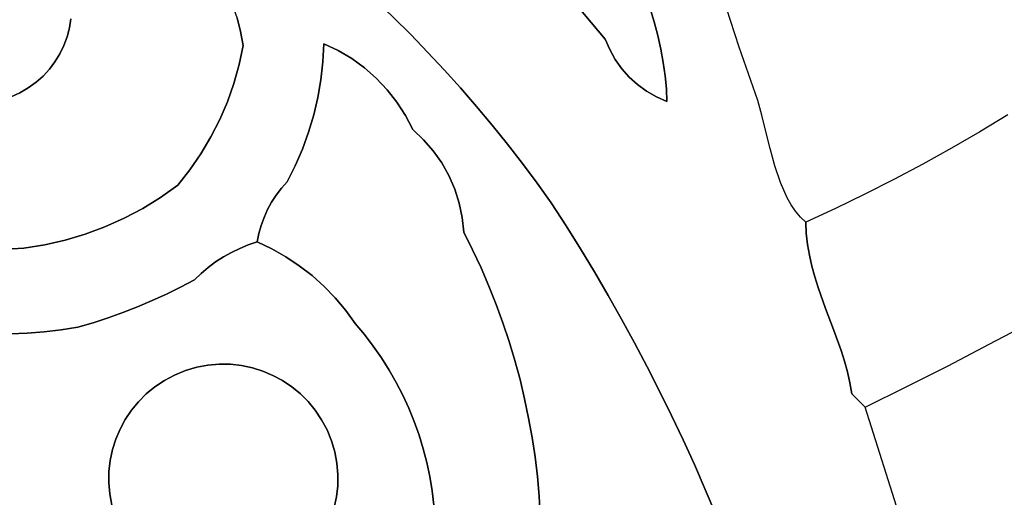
# Model space of a CAD drawing. Header units: inches. Extents: x 37.5 to 70.3, y 17.4 to 61.6.
# Tile 55 of 89: x 61.7 to 66.6, y 29 to 31.4. Entities that reach past the tile are written whole.
import ezdxf

# ---------------------------------------------------------------- set-up
doc = ezdxf.new("R2010")
doc.units = ezdxf.units.IN
doc.layers.add('SURFACES_FOR_SKETCHUP', color=7, linetype='Continuous')

msp = doc.modelspace()

# ---------------------------------------------------------------- linework, layer by layer
at = {"layer": 'SURFACES_FOR_SKETCHUP'}
for points, invisible_edges in [([(61.9587, 31.2576), (61.3489, 31.8839), (61.3372, 31.0099)], 11), ([(61.9635, 31.6197), (61.3489, 31.8839), (61.9587, 31.2576)], 11), ([(63.6636, 31.3115), (64.1266, 31.8336), (63.5785, 31.3959)], 3), ([(64.1266, 31.8336), (63.6636, 31.3115), (64.17, 31.7915)], 3), ([(63.7471, 31.2256), (64.17, 31.7915), (63.6636, 31.3115)], 3), ([(64.17, 31.7915), (63.7471, 31.2256), (64.2158, 31.7518)], 3), ([(64.2158, 31.7518), (63.7471, 31.2256), (64.2639, 31.7148)], 3), ([(63.2364, 31.2666), (63.2224, 31.7172), (62.8102, 31.3935)], 11), ([(63.2224, 31.7172), (63.2364, 31.2666), (63.3138, 31.6394)], 3), ([(63.829, 31.138), (64.2639, 31.7148), (63.7471, 31.2256)], 3), ([(63.9092, 31.049), (64.2639, 31.7148), (63.829, 31.138)], 3), ([(64.2639, 31.7148), (63.9092, 31.049), (64.6201, 31.2891)], 3), ([(64.6201, 31.2891), (64.7733, 31.6432), (64.2639, 31.7148)], 3), ([(61.9587, 31.2576), (61.9746, 31.3001), (61.9635, 31.6197)], 10), ([(61.9792, 31.5738), (61.9635, 31.6197), (61.9746, 31.3001)], 10), ([(63.3138, 31.6394), (63.2364, 31.2666), (63.4036, 31.5599)], 3), ([(64.7733, 31.6432), (64.6201, 31.2891), (64.8194, 31.5091)], 3), ([(61.9746, 31.3001), (61.9864, 31.3441), (61.9792, 31.5738)], 10), ([(61.9864, 31.3441), (61.994, 31.3891), (61.9792, 31.5738)], 10), ([(63.4036, 31.5599), (63.2364, 31.2666), (63.4918, 31.4787)], 3), ([(64.8194, 31.5091), (64.6201, 31.2891), (64.8603, 31.374)], 3), ([(64.8603, 31.374), (65.1944, 31.5131), (64.8194, 31.5091)], 3), ([(65.1944, 31.5131), (64.8603, 31.374), (65.2355, 31.3808)], 3), ([(62.8102, 31.3935), (62.7876, 31.4586), (61.9864, 31.3441)], 10), ([(61.994, 31.3891), (61.9864, 31.3441), (62.7876, 31.4586)], 10), ([(63.3071, 31.233), (63.4918, 31.4787), (63.2364, 31.2666)], 3), ([(63.3741, 31.1933), (63.4918, 31.4787), (63.3071, 31.233)], 3), ([(63.4918, 31.4787), (63.3741, 31.1933), (63.5785, 31.3959)], 3), ([(62.8102, 31.3935), (61.9864, 31.3441), (62.8204, 31.1642)], 11), ([(62.8278, 31.3267), (62.8102, 31.3935), (62.8204, 31.1642)], 10), ([(62.8102, 31.3935), (62.8278, 31.3267), (63.2364, 31.2666)], 10), ([(63.4367, 31.1477), (63.5785, 31.3959), (63.3741, 31.1933)], 3), ([(63.5785, 31.3959), (63.4367, 31.1477), (63.6636, 31.3115)], 3), ([(64.6422, 31.2375), (64.8603, 31.374), (64.6201, 31.2891)], 3), ([(64.8603, 31.374), (64.6422, 31.2375), (64.8779, 31.3067)], 3), ([(64.8779, 31.3067), (65.2355, 31.3808), (64.8603, 31.374)], 3), ([(64.8931, 31.2399), (65.2355, 31.3808), (64.8779, 31.3067)], 3), ([(65.2355, 31.3808), (64.8931, 31.2399), (65.2785, 31.2492)], 3), ([(61.9746, 31.3001), (62.7945, 31.0717), (61.9864, 31.3441)], 3), ([(62.8204, 31.1642), (61.9864, 31.3441), (62.7945, 31.0717)], 3), ([(62.8403, 31.2584), (62.8278, 31.3267), (62.8204, 31.1642)], 2), ([(62.8278, 31.3267), (62.8403, 31.2584), (63.2364, 31.2666)], 10), ([(61.9587, 31.2576), (62.7627, 30.9814), (61.9746, 31.3001)], 3), ([(62.7945, 31.0717), (61.9746, 31.3001), (62.7627, 30.9814)], 3), ([(63.2364, 31.2666), (62.8403, 31.2584), (63.2319, 31.1778)], 3), ([(63.3071, 31.233), (63.2364, 31.2666), (63.2319, 31.1778)], 8), ([(63.4948, 31.0966), (63.6636, 31.3115), (63.4367, 31.1477)], 3), ([(63.6636, 31.3115), (63.4948, 31.0966), (63.7471, 31.2256)], 3), ([(63.9877, 30.9584), (64.6201, 31.2891), (63.9092, 31.049)], 3), ([(64.0645, 30.8663), (64.6201, 31.2891), (63.9877, 30.9584)], 3), ([(64.6201, 31.2891), (64.0645, 30.8663), (64.6422, 31.2375)], 3), ([(64.6422, 31.2375), (64.6694, 31.189), (64.8779, 31.3067)], 10), ([(64.8931, 31.2399), (64.8779, 31.3067), (64.6694, 31.189)], 10), ([(61.6993, 31.005), (61.9587, 31.2576), (61.3372, 31.0099)], 11), ([(61.9587, 31.2576), (61.6993, 31.005), (61.9388, 31.2168)], 3), ([(61.6993, 31.005), (61.7433, 31.0252), (61.9388, 31.2168)], 10), ([(61.9388, 31.2168), (61.7433, 31.0252), (61.915, 31.178)], 3), ([(61.915, 31.178), (62.6329, 30.7256), (61.9388, 31.2168)], 3), ([(61.9388, 31.2168), (62.725, 30.8934), (61.9587, 31.2576)], 3), ([(62.6817, 30.808), (61.9388, 31.2168), (62.6329, 30.7256)], 3), ([(62.725, 30.8934), (61.9388, 31.2168), (62.6817, 30.808)], 3), ([(62.7627, 30.9814), (61.9587, 31.2576), (62.725, 30.8934)], 3), ([(62.8204, 31.1642), (63.2319, 31.1778), (62.8403, 31.2584)], 3), ([(63.3071, 31.233), (63.2319, 31.1778), (63.3741, 31.1933)], 3), ([(63.5479, 31.0404), (63.7471, 31.2256), (63.4948, 31.0966)], 3), ([(63.5957, 30.9794), (63.7471, 31.2256), (63.5479, 31.0404)], 3), ([(63.7471, 31.2256), (63.5957, 30.9794), (63.829, 31.138)], 3), ([(64.6422, 31.2375), (64.0645, 30.8663), (64.6694, 31.189)], 3), ([(64.6694, 31.189), (64.7015, 31.1439), (64.8931, 31.2399)], 10), ([(64.7015, 31.1439), (64.7381, 31.1026), (64.8931, 31.2399)], 10), ([(64.9055, 31.1737), (64.8931, 31.2399), (64.7381, 31.1026)], 10), ([(64.9055, 31.1737), (65.2785, 31.2492), (64.8931, 31.2399)], 3), ([(64.9149, 31.1086), (65.2785, 31.2492), (64.9055, 31.1737)], 3), ([(65.2785, 31.2492), (64.9149, 31.1086), (65.3234, 31.1182)], 3), ([(61.915, 31.178), (61.7433, 31.0252), (61.8876, 31.1416)], 3), ([(61.8876, 31.1416), (62.5787, 30.6464), (61.915, 31.178)], 3), ([(62.6329, 30.7256), (61.915, 31.178), (62.5787, 30.6464)], 3), ([(63.2319, 31.1778), (62.8204, 31.1642), (63.2221, 31.0896)], 3), ([(63.4367, 31.1477), (63.3741, 31.1933), (63.2221, 31.0896)], 10), ([(63.2319, 31.1778), (63.2221, 31.0896), (63.3741, 31.1933)], 10), ([(64.1397, 30.7728), (64.6694, 31.189), (64.0645, 30.8663)], 3), ([(64.6694, 31.189), (64.1397, 30.7728), (64.7015, 31.1439)], 3), ([(64.7381, 31.1026), (64.7789, 31.0654), (64.9055, 31.1737)], 10), ([(64.9149, 31.1086), (64.9055, 31.1737), (64.7789, 31.0654)], 10), ([(61.7433, 31.0252), (61.7843, 31.0493), (61.8876, 31.1416)], 10), ([(61.8565, 31.1078), (61.8876, 31.1416), (61.7843, 31.0493)], 10), ([(61.8565, 31.1078), (62.4345, 30.5108), (61.8876, 31.1416)], 3), ([(62.5787, 30.6464), (61.8876, 31.1416), (62.4345, 30.5108)], 11), ([(62.7945, 31.0717), (63.2071, 31.0023), (62.8204, 31.1642)], 3), ([(63.2221, 31.0896), (62.8204, 31.1642), (63.2071, 31.0023)], 3), ([(63.4948, 31.0966), (63.4367, 31.1477), (63.2071, 31.0023)], 10), ([(63.2221, 31.0896), (63.2071, 31.0023), (63.4367, 31.1477)], 10), ([(63.6379, 30.914), (63.829, 31.138), (63.5957, 30.9794)], 3), ([(63.829, 31.138), (63.6379, 30.914), (63.9092, 31.049)], 3), ([(64.213, 30.6779), (64.7015, 31.1439), (64.1397, 30.7728)], 3), ([(64.7015, 31.1439), (64.213, 30.6779), (64.7381, 31.1026)], 3), ([(61.7843, 31.0493), (61.8221, 31.0769), (61.8565, 31.1078)], 8), ([(61.8221, 31.0769), (61.7843, 31.0493), (62.161, 30.3666)], 10), ([(61.8565, 31.1078), (61.8221, 31.0769), (62.2551, 30.4087)], 10), ([(62.161, 30.3666), (62.2551, 30.4087), (61.8221, 31.0769)], 10), ([(62.3464, 30.4567), (62.4345, 30.5108), (61.8565, 31.1078)], 10), ([(62.2551, 30.4087), (62.3464, 30.4567), (61.8565, 31.1078)], 10), ([(62.7627, 30.9814), (63.1869, 30.9162), (62.7945, 31.0717)], 3), ([(63.2071, 31.0023), (62.7945, 31.0717), (63.1869, 30.9162)], 3), ([(63.4948, 31.0966), (63.2071, 31.0023), (63.5479, 31.0404)], 3), ([(64.2846, 30.5815), (64.7381, 31.1026), (64.213, 30.6779)], 3), ([(64.7381, 31.1026), (64.2846, 30.5815), (64.7789, 31.0654)], 3), ([(64.8235, 31.0327), (64.9149, 31.1086), (64.7789, 31.0654)], 3), ([(64.9149, 31.1086), (64.8235, 31.0327), (64.9208, 31.0446)], 3), ([(64.9208, 31.0446), (65.3234, 31.1182), (64.9149, 31.1086)], 3), ([(64.9229, 30.982), (65.3234, 31.1182), (64.9208, 31.0446)], 3), ([(65.3234, 31.1182), (64.9229, 30.982), (65.3702, 30.9878)], 3), ([(61.7433, 31.0252), (61.6993, 31.005), (61.9655, 30.3013)], 10), ([(61.7843, 31.0493), (61.7433, 31.0252), (62.0643, 30.3308)], 10), ([(61.9655, 30.3013), (62.0643, 30.3308), (61.7433, 31.0252)], 10), ([(62.0643, 30.3308), (62.161, 30.3666), (61.7843, 31.0493)], 10), ([(63.5479, 31.0404), (63.1869, 30.9162), (63.5957, 30.9794)], 3), ([(63.1869, 30.9162), (63.5479, 31.0404), (63.2071, 31.0023)], 3), ([(63.674, 30.8444), (63.9092, 31.049), (63.6379, 30.914)], 3), ([(63.7273, 30.7945), (63.9092, 31.049), (63.674, 30.8444)], 3), ([(63.9092, 31.049), (63.7273, 30.7945), (63.9877, 30.9584)], 3), ([(64.7789, 31.0654), (64.2846, 30.5815), (64.8235, 31.0327)], 3), ([(64.3544, 30.4837), (64.8235, 31.0327), (64.2846, 30.5815)], 3), ([(64.8235, 31.0327), (64.3544, 30.4837), (64.8716, 31.0048)], 3), ([(64.8235, 31.0327), (64.8716, 31.0048), (64.9208, 31.0446)], 10), ([(64.9229, 30.982), (64.9208, 31.0446), (64.8716, 31.0048)], 2), ([(61.6534, 30.9894), (61.6071, 30.9786), (61.7623, 30.2618)], 10), ([(61.7053, 30.2582), (61.7623, 30.2618), (61.6071, 30.9786)], 10), ([(61.6993, 31.005), (61.6534, 30.9894), (61.8647, 30.2783)], 10), ([(61.7623, 30.2618), (61.8647, 30.2783), (61.6534, 30.9894)], 10), ([(61.8647, 30.2783), (61.9655, 30.3013), (61.6993, 31.005)], 10), ([(62.7627, 30.9814), (62.725, 30.8934), (63.1313, 30.7482)], 10), ([(63.1869, 30.9162), (62.7627, 30.9814), (63.1616, 30.8314)], 3), ([(63.1616, 30.8314), (62.7627, 30.9814), (63.1313, 30.7482)], 3), ([(63.6379, 30.914), (63.5957, 30.9794), (63.1869, 30.9162)], 10), ([(64.4271, 30.3715), (64.8716, 31.0048), (64.3544, 30.4837)], 3), ([(64.8716, 31.0048), (64.4271, 30.3715), (64.9229, 30.982)], 3), ([(64.498, 30.2583), (64.9229, 30.982), (64.4271, 30.3715)], 3), ([(64.5672, 30.1441), (64.9229, 30.982), (64.498, 30.2583)], 3), ([(64.9229, 30.982), (64.5672, 30.1441), (65.4539, 30.6664)], 11), ([(65.3902, 30.9151), (65.3702, 30.9878), (64.9229, 30.982)], 10), ([(65.4098, 30.835), (65.3902, 30.9151), (64.9229, 30.982)], 10), ([(65.4305, 30.751), (65.4098, 30.835), (64.9229, 30.982)], 10), ([(65.4539, 30.6664), (65.4305, 30.751), (64.9229, 30.982)], 10), ([(63.7748, 30.7397), (63.9877, 30.9584), (63.7273, 30.7945)], 3), ([(63.9877, 30.9584), (63.7748, 30.7397), (64.0645, 30.8663)], 3), ([(62.6817, 30.808), (63.096, 30.6668), (62.725, 30.8934)], 3), ([(63.1313, 30.7482), (62.725, 30.8934), (63.096, 30.6668)], 3), ([(63.1869, 30.9162), (63.1616, 30.8314), (63.6379, 30.914)], 10), ([(63.674, 30.8444), (63.6379, 30.914), (63.1616, 30.8314)], 10), ([(66.4606, 30.8336), (66.9086, 30.0051), (66.5981, 30.9169)], 3), ([(63.674, 30.8444), (63.096, 30.6668), (63.7273, 30.7945)], 3), ([(63.1313, 30.7482), (63.096, 30.6668), (63.674, 30.8444)], 10), ([(63.1616, 30.8314), (63.1313, 30.7482), (63.674, 30.8444)], 10), ([(63.8164, 30.6807), (64.0645, 30.8663), (63.7748, 30.7397)], 3), ([(63.8516, 30.6179), (64.0645, 30.8663), (63.8164, 30.6807)], 3), ([(64.0645, 30.8663), (63.8516, 30.6179), (64.1397, 30.7728)], 3), ([(66.3216, 30.753), (66.9086, 30.0051), (66.4606, 30.8336)], 3), ([(62.6817, 30.808), (62.6329, 30.7256), (63.0028, 30.5224)], 10), ([(63.096, 30.6668), (62.6817, 30.808), (63.0558, 30.5874)], 3), ([(63.028, 30.5558), (63.0558, 30.5874), (62.6817, 30.808)], 10), ([(63.0028, 30.5224), (63.028, 30.5558), (62.6817, 30.808)], 10), ([(63.7273, 30.7945), (63.096, 30.6668), (63.7748, 30.7397)], 3), ([(63.8164, 30.6807), (63.7748, 30.7397), (63.096, 30.6668)], 10), ([(63.8516, 30.6179), (63.8802, 30.5519), (64.1397, 30.7728)], 10), ([(64.213, 30.6779), (64.1397, 30.7728), (63.8802, 30.5519)], 10), ([(66.1811, 30.6749), (66.7088, 29.8955), (66.3216, 30.753)], 3), ([(66.9086, 30.0051), (66.3216, 30.753), (66.7088, 29.8955)], 3), ([(62.5787, 30.6464), (62.9601, 30.4506), (62.6329, 30.7256)], 3), ([(62.9801, 30.4873), (63.0028, 30.5224), (62.6329, 30.7256)], 10), ([(62.9801, 30.4873), (62.6329, 30.7256), (62.9601, 30.4506)], 3), ([(62.5192, 30.5706), (62.5787, 30.6464), (62.4345, 30.5108)], 2), ([(62.5192, 30.5706), (62.9429, 30.4126), (62.5787, 30.6464)], 3), ([(62.9601, 30.4506), (62.5787, 30.6464), (62.9429, 30.4126)], 3), ([(63.0558, 30.5874), (63.1789, 30.1261), (63.096, 30.6668)], 3), ([(63.096, 30.6668), (63.1789, 30.1261), (63.8164, 30.6807)], 11), ([(63.8516, 30.6179), (63.8164, 30.6807), (63.1789, 30.1261)], 10), ([(63.8802, 30.5519), (63.9021, 30.4831), (64.213, 30.6779)], 10), ([(64.2846, 30.5815), (64.213, 30.6779), (63.9021, 30.4831)], 10), ([(65.4539, 30.6664), (64.5672, 30.1441), (65.4815, 30.5845)], 3), ([(66.0392, 30.5995), (66.5077, 29.7882), (66.1811, 30.6749)], 3), ([(66.7088, 29.8955), (66.1811, 30.6749), (66.5077, 29.7882)], 3), ([(63.0558, 30.5874), (63.028, 30.5558), (63.1161, 30.1746)], 10), ([(63.1789, 30.1261), (63.0558, 30.5874), (63.1161, 30.1746)], 3), ([(63.8516, 30.6179), (63.1789, 30.1261), (63.8802, 30.5519)], 3), ([(65.8959, 30.5268), (66.3055, 29.6831), (66.0392, 30.5995)], 3), ([(66.5077, 29.7882), (66.0392, 30.5995), (66.3055, 29.6831)], 3), ([(62.4345, 30.5108), (62.7051, 30.1932), (62.5192, 30.5706)], 3), ([(62.8233, 30.26), (62.9285, 30.3734), (62.5192, 30.5706)], 11), ([(62.7825, 30.2402), (62.8233, 30.26), (62.5192, 30.5706)], 10), ([(62.9429, 30.4126), (62.5192, 30.5706), (62.9285, 30.3734)], 3), ([(62.7431, 30.2179), (62.5192, 30.5706), (62.7051, 30.1932)], 3), ([(62.7825, 30.2402), (62.5192, 30.5706), (62.7431, 30.2179)], 3), ([(63.0028, 30.5224), (63.05, 30.2185), (63.028, 30.5558)], 3), ([(63.1161, 30.1746), (63.028, 30.5558), (63.05, 30.2185)], 3), ([(63.238, 30.0733), (63.8802, 30.5519), (63.1789, 30.1261)], 3), ([(63.9021, 30.4831), (63.8802, 30.5519), (63.238, 30.0733)], 10), ([(63.9021, 30.4831), (63.917, 30.4121), (64.2846, 30.5815)], 10), ([(64.3544, 30.4837), (64.2846, 30.5815), (63.917, 30.4121)], 10), ([(65.4815, 30.5845), (64.5672, 30.1441), (65.4974, 30.5457)], 3), ([(64.6347, 30.0289), (65.4974, 30.5457), (64.5672, 30.1441)], 3), ([(65.4974, 30.5457), (64.6347, 30.0289), (65.5149, 30.5089)], 3), ([(62.3464, 30.4567), (62.634, 30.1368), (62.4345, 30.5108)], 3), ([(62.6687, 30.1661), (62.4345, 30.5108), (62.634, 30.1368)], 3), ([(62.7051, 30.1932), (62.4345, 30.5108), (62.6687, 30.1661)], 3), ([(62.9801, 30.4873), (63.05, 30.2185), (63.0028, 30.5224)], 3), ([(65.5149, 30.5089), (64.6347, 30.0289), (65.5342, 30.4744)], 3), ([(65.7512, 30.4567), (65.6501, 30.1207), (65.8959, 30.5268)], 3), ([(65.6665, 30.0684), (65.8959, 30.5268), (65.6501, 30.1207)], 3), ([(65.7032, 29.9647), (65.8959, 30.5268), (65.6665, 30.0684)], 3), ([(65.7032, 29.9647), (66.3055, 29.6831), (65.8959, 30.5268)], 11), ([(62.2551, 30.4087), (62.4629, 30.0352), (62.3464, 30.4567)], 3), ([(62.5325, 30.0693), (62.6012, 30.1053), (62.3464, 30.4567)], 10), ([(62.634, 30.1368), (62.3464, 30.4567), (62.6012, 30.1053)], 3), ([(62.5325, 30.0693), (62.3464, 30.4567), (62.4629, 30.0352)], 3), ([(62.9429, 30.4126), (63.05, 30.2185), (62.9601, 30.4506)], 3), ([(62.9601, 30.4506), (63.05, 30.2185), (62.9801, 30.4873)], 3), ([(63.917, 30.4121), (63.9021, 30.4831), (63.238, 30.0733)], 10), ([(63.917, 30.4121), (63.9245, 30.3394), (64.3544, 30.4837)], 10), ([(63.9683, 30.2523), (64.3544, 30.4837), (63.9245, 30.3394)], 3), ([(63.9683, 30.2523), (64.0096, 30.1641), (64.3544, 30.4837)], 10), ([(64.4271, 30.3715), (64.3544, 30.4837), (64.0096, 30.1641)], 10), ([(64.7004, 29.9127), (65.5342, 30.4744), (64.6347, 30.0289)], 3), ([(65.5342, 30.4744), (64.7004, 29.9127), (65.6138, 30.28)], 11), ([(65.5342, 30.4744), (65.6138, 30.28), (65.5556, 30.4427)], 3), ([(65.6076, 30.3343), (65.5792, 30.4142), (65.5556, 30.4427)], 9), ([(65.6076, 30.3343), (65.5556, 30.4427), (65.6138, 30.28)], 3), ([(65.6052, 30.3893), (65.6076, 30.3343), (65.7512, 30.4567)], 2), ([(65.6138, 30.28), (65.7512, 30.4567), (65.6076, 30.3343)], 3), ([(65.6232, 30.2264), (65.7512, 30.4567), (65.6138, 30.28)], 3), ([(65.6355, 30.1733), (65.7512, 30.4567), (65.6232, 30.2264)], 3), ([(65.6355, 30.1733), (65.6501, 30.1207), (65.7512, 30.4567)], 10), ([(62.161, 30.3666), (62.3924, 30.0031), (62.2551, 30.4087)], 3), ([(62.4629, 30.0352), (62.2551, 30.4087), (62.3924, 30.0031)], 3), ([(62.9285, 30.3734), (62.9807, 30.2577), (62.9429, 30.4126)], 3), ([(63.05, 30.2185), (62.9429, 30.4126), (62.9807, 30.2577)], 3), ([(63.917, 30.4121), (63.238, 30.0733), (63.9245, 30.3394)], 3), ([(65.6076, 30.3343), (65.6052, 30.3893), (65.5792, 30.4142)], 8), ([(62.161, 30.3666), (62.0643, 30.3308), (62.2489, 29.9449)], 10), ([(62.3211, 29.973), (62.3924, 30.0031), (62.161, 30.3666)], 10), ([(62.2489, 29.9449), (62.3211, 29.973), (62.161, 30.3666)], 10), ([(62.8653, 30.2772), (62.9285, 30.3734), (62.8233, 30.26)], 3), ([(62.8653, 30.2772), (62.917, 30.3331), (62.9285, 30.3734)], 9), ([(62.917, 30.3331), (62.9807, 30.2577), (62.9285, 30.3734)], 3), ([(64.0096, 30.1641), (64.0481, 30.0748), (64.4271, 30.3715)], 10), ([(64.498, 30.2583), (64.4271, 30.3715), (64.0481, 30.0748)], 10), ([(61.9655, 30.3013), (61.8647, 30.2783), (62.0281, 29.8726)], 10), ([(62.0643, 30.3308), (61.9655, 30.3013), (62.176, 29.9187)], 10), ([(62.1024, 29.8946), (61.9655, 30.3013), (62.0281, 29.8726)], 3), ([(62.176, 29.9187), (61.9655, 30.3013), (62.1024, 29.8946)], 3), ([(62.176, 29.9187), (62.2489, 29.9449), (62.0643, 30.3308)], 10), ([(62.8653, 30.2772), (62.9084, 30.2919), (62.917, 30.3331)], 8), ([(62.917, 30.3331), (62.9084, 30.2919), (62.9807, 30.2577)], 8), ([(63.2932, 30.0162), (63.9245, 30.3394), (63.238, 30.0733)], 3), ([(63.3443, 29.9552), (63.9245, 30.3394), (63.2932, 30.0162)], 3), ([(63.9683, 30.2523), (63.9245, 30.3394), (63.3443, 29.9552)], 10), ([(61.6954, 29.8404), (61.7787, 29.8433), (61.7053, 30.2582)], 10), ([(61.7623, 30.2618), (61.7053, 30.2582), (61.7787, 29.8433)], 10), ([(61.7623, 30.2618), (61.862, 29.8497), (61.8647, 30.2783)], 3), ([(61.862, 29.8497), (61.7623, 30.2618), (61.7787, 29.8433)], 3), ([(61.9451, 29.8594), (61.8647, 30.2783), (61.862, 29.8497)], 3), ([(61.9451, 29.8594), (62.0281, 29.8726), (61.8647, 30.2783)], 10), ([(62.7825, 30.2402), (62.9807, 30.2577), (62.8233, 30.26)], 3), ([(62.9807, 30.2577), (62.7825, 30.2402), (63.05, 30.2185)], 3), ([(62.8653, 30.2772), (62.8233, 30.26), (62.9807, 30.2577)], 10), ([(62.9084, 30.2919), (62.8653, 30.2772), (62.9807, 30.2577)], 2), ([(63.3443, 29.9552), (63.3911, 29.8904), (63.9683, 30.2523)], 10), ([(63.3911, 29.8904), (63.4368, 29.8358), (63.9683, 30.2523)], 10), ([(64.0096, 30.1641), (63.9683, 30.2523), (63.4368, 29.8358)], 10), ([(64.0481, 30.0748), (64.0841, 29.9846), (64.498, 30.2583)], 10), ([(64.5672, 30.1441), (64.498, 30.2583), (64.0841, 29.9846)], 10), ([(65.6138, 30.28), (64.7004, 29.9127), (65.6232, 30.2264)], 3), ([(62.7051, 30.1932), (62.8323, 29.6838), (62.7431, 30.2179)], 3), ([(62.7825, 30.2402), (62.7431, 30.2179), (63.05, 30.2185)], 10), ([(63.05, 30.2185), (62.7431, 30.2179), (62.8323, 29.6838)], 11), ([(62.8323, 29.6838), (62.8854, 29.6725), (63.05, 30.2185)], 10), ([(63.1161, 30.1746), (63.05, 30.2185), (62.8854, 29.6725)], 10), ([(65.6232, 30.2264), (64.7004, 29.9127), (65.6355, 30.1733)], 3), ([(62.634, 30.1368), (62.778, 29.6899), (62.6687, 30.1661)], 3), ([(62.6687, 30.1661), (62.8323, 29.6838), (62.7051, 30.1932)], 3), ([(62.8323, 29.6838), (62.6687, 30.1661), (62.778, 29.6899)], 3), ([(63.1789, 30.1261), (63.1161, 30.1746), (62.8854, 29.6725)], 10), ([(63.4368, 29.8358), (63.48, 29.7793), (64.0096, 30.1641)], 10), ([(64.0481, 30.0748), (64.0096, 30.1641), (63.48, 29.7793)], 10), ([(64.7645, 29.7956), (65.6355, 30.1733), (64.7004, 29.9127)], 3), ([(65.6355, 30.1733), (64.7645, 29.7956), (65.6501, 30.1207)], 3), ([(62.5325, 30.0693), (62.6674, 29.6859), (62.6012, 30.1053)], 3), ([(62.6012, 30.1053), (62.778, 29.6899), (62.634, 30.1368)], 3), ([(62.778, 29.6899), (62.6012, 30.1053), (62.7229, 29.6906)], 3), ([(62.7229, 29.6906), (62.6012, 30.1053), (62.6674, 29.6859)], 3), ([(62.8854, 29.6725), (62.9371, 29.6563), (63.1789, 30.1261)], 10), ([(63.238, 30.0733), (63.1789, 30.1261), (62.9371, 29.6563)], 10), ([(64.0841, 29.9846), (64.1174, 29.8934), (64.5672, 30.1441)], 10), ([(64.6347, 30.0289), (64.5672, 30.1441), (64.1174, 29.8934)], 10), ([(64.8268, 29.6776), (65.6501, 30.1207), (64.7645, 29.7956)], 3), ([(65.6501, 30.1207), (64.8268, 29.6776), (65.6665, 30.0684)], 3), ([(62.4629, 30.0352), (62.6118, 29.6754), (62.5325, 30.0693)], 3), ([(62.6674, 29.6859), (62.5325, 30.0693), (62.6118, 29.6754)], 3), ([(62.9371, 29.6563), (62.9869, 29.6352), (63.238, 30.0733)], 10), ([(63.2932, 30.0162), (63.238, 30.0733), (62.9869, 29.6352)], 10), ([(63.48, 29.7793), (63.5204, 29.7212), (64.0481, 30.0748)], 10), ([(64.0841, 29.9846), (64.0481, 30.0748), (63.5204, 29.7212)], 10), ([(65.6665, 30.0684), (64.8268, 29.6776), (65.7032, 29.9647)], 3), ([(62.3924, 30.0031), (62.5565, 29.6591), (62.4629, 30.0352)], 3), ([(62.6118, 29.6754), (62.4629, 30.0352), (62.5565, 29.6591)], 3), ([(62.9869, 29.6352), (63.0344, 29.6095), (63.2932, 30.0162)], 10), ([(63.3443, 29.9552), (63.2932, 30.0162), (63.0344, 29.6095)], 10), ([(64.1174, 29.8934), (64.148, 29.8014), (64.6347, 30.0289)], 10), ([(64.7004, 29.9127), (64.6347, 30.0289), (64.148, 29.8014)], 10), ([(62.2489, 29.9449), (62.4531, 29.6107), (62.3211, 29.973)], 3), ([(62.3211, 29.973), (62.5031, 29.6373), (62.3924, 30.0031)], 3), ([(62.5031, 29.6373), (62.3211, 29.973), (62.4531, 29.6107)], 3), ([(62.5565, 29.6591), (62.3924, 30.0031), (62.5031, 29.6373)], 3), ([(63.5204, 29.7212), (63.5581, 29.6614), (64.0841, 29.9846)], 10), ([(64.1174, 29.8934), (64.0841, 29.9846), (63.5581, 29.6614)], 10), ([(64.8873, 29.5586), (65.7032, 29.9647), (64.8268, 29.6776)], 3), ([(65.7032, 29.9647), (64.8873, 29.5586), (65.7419, 29.8613)], 3), ([(65.7419, 29.8613), (66.3055, 29.6831), (65.7032, 29.9647)], 3), ([(62.176, 29.9187), (62.1024, 29.8946), (62.3642, 29.5448)], 10), ([(62.176, 29.9187), (62.4068, 29.5798), (62.2489, 29.9449)], 3), ([(62.176, 29.9187), (62.3642, 29.5448), (62.4068, 29.5798)], 9), ([(62.4531, 29.6107), (62.2489, 29.9449), (62.4068, 29.5798)], 3), ([(63.3911, 29.8904), (63.3443, 29.9552), (63.0344, 29.6095)], 10), ([(64.148, 29.8014), (64.1759, 29.7085), (64.7004, 29.9127)], 10), ([(64.1759, 29.7085), (64.2012, 29.6149), (64.7004, 29.9127)], 10), ([(64.7645, 29.7956), (64.7004, 29.9127), (64.2012, 29.6149)], 10), ([(62.0281, 29.8726), (61.9451, 29.8594), (62.2609, 29.4192)], 10), ([(62.1024, 29.8946), (62.0281, 29.8726), (62.3256, 29.5061)], 10), ([(62.2609, 29.4192), (62.2911, 29.4641), (62.0281, 29.8726)], 10), ([(62.2911, 29.4641), (62.3256, 29.5061), (62.0281, 29.8726)], 10), ([(62.3256, 29.5061), (62.3642, 29.5448), (62.1024, 29.8946)], 10), ([(63.0344, 29.6095), (63.0793, 29.5793), (63.3911, 29.8904)], 10), ([(63.0793, 29.5793), (63.1213, 29.5448), (63.3911, 29.8904)], 10), ([(63.4368, 29.8358), (63.3911, 29.8904), (63.1213, 29.5448)], 10), ([(63.5581, 29.6614), (63.5931, 29.6002), (64.1174, 29.8934)], 10), ([(64.148, 29.8014), (64.1174, 29.8934), (63.5931, 29.6002)], 10), ([(64.946, 29.4388), (65.7419, 29.8613), (64.8873, 29.5586)], 3), ([(65.7419, 29.8613), (64.946, 29.4388), (65.7788, 29.7574)], 3), ([(65.7788, 29.7574), (66.3055, 29.6831), (65.7419, 29.8613)], 3), ([(62.1798, 29.1077), (61.5292, 29.8446), (61.4396, 28.3429)], 11), ([(62.1798, 29.1077), (62.1806, 29.1627), (61.5292, 29.8446)], 10), ([(61.6122, 29.8408), (61.5292, 29.8446), (62.1806, 29.1627)], 10), ([(62.1806, 29.1627), (62.1867, 29.2171), (61.6122, 29.8408)], 10), ([(61.6954, 29.8404), (61.6122, 29.8408), (62.1867, 29.2171)], 10), ([(61.7787, 29.8433), (61.6954, 29.8404), (62.1979, 29.2702)], 10), ([(62.1867, 29.2171), (62.1979, 29.2702), (61.6954, 29.8404)], 10), ([(61.862, 29.8497), (61.7787, 29.8433), (62.2142, 29.3219)], 10), ([(62.1979, 29.2702), (62.2142, 29.3219), (61.7787, 29.8433)], 10), ([(61.9451, 29.8594), (61.862, 29.8497), (62.2352, 29.3716)], 10), ([(62.2142, 29.3219), (62.2352, 29.3716), (61.862, 29.8497)], 10), ([(62.2352, 29.3716), (62.2609, 29.4192), (61.9451, 29.8594)], 10), ([(63.48, 29.7793), (63.4368, 29.8358), (63.1213, 29.5448)], 10), ([(63.1213, 29.5448), (63.16, 29.5062), (63.48, 29.7793)], 10), ([(63.5204, 29.7212), (63.48, 29.7793), (63.16, 29.5062)], 10), ([(63.5931, 29.6002), (63.6252, 29.5375), (64.148, 29.8014)], 10), ([(64.1759, 29.7085), (64.148, 29.8014), (63.6252, 29.5375)], 10), ([(64.2012, 29.6149), (64.2237, 29.5206), (64.7645, 29.7956)], 10), ([(64.8268, 29.6776), (64.7645, 29.7956), (64.2237, 29.5206)], 10), ([(63.16, 29.5062), (63.195, 29.4636), (63.5204, 29.7212)], 10), ([(63.5581, 29.6614), (63.5204, 29.7212), (63.195, 29.4636)], 10), ([(65.7788, 29.7574), (64.946, 29.4388), (65.7955, 29.7051)], 3), ([(66.1022, 29.5802), (66.3055, 29.6831), (65.7788, 29.7574)], 10), ([(65.7788, 29.7574), (65.7955, 29.7051), (66.1022, 29.5802)], 10), ([(62.6118, 29.6754), (62.5565, 29.6591), (62.9371, 29.6563)], 10), ([(62.6118, 29.6754), (62.8323, 29.6838), (62.6674, 29.6859)], 3), ([(62.8854, 29.6725), (62.8323, 29.6838), (62.6118, 29.6754)], 10), ([(62.9371, 29.6563), (62.8854, 29.6725), (62.6118, 29.6754)], 10), ([(62.778, 29.6899), (62.7229, 29.6906), (62.6674, 29.6859)], 8), ([(62.778, 29.6899), (62.6674, 29.6859), (62.8323, 29.6838)], 3), ([(63.6252, 29.5375), (63.6546, 29.4736), (64.1759, 29.7085)], 10), ([(64.2012, 29.6149), (64.1759, 29.7085), (63.6546, 29.4736)], 10), ([(64.2237, 29.5206), (64.2435, 29.4257), (64.8268, 29.6776)], 10), ([(64.8873, 29.5586), (64.8268, 29.6776), (64.2435, 29.4257)], 10), ([(65.003, 29.3182), (65.7955, 29.7051), (64.946, 29.4388)], 3), ([(65.7955, 29.7051), (65.003, 29.3182), (65.8103, 29.6523)], 3), ([(65.7955, 29.7051), (65.8103, 29.6523), (66.1022, 29.5802)], 10), ([(62.2352, 29.3716), (62.5565, 29.6591), (62.2609, 29.4192)], 3), ([(62.5565, 29.6591), (62.2352, 29.3716), (62.4988, 28.62)], 11), ([(62.5565, 29.6591), (62.5031, 29.6373), (62.2609, 29.4192)], 10), ([(62.2609, 29.4192), (62.5031, 29.6373), (62.2911, 29.4641)], 3), ([(62.2911, 29.4641), (62.5031, 29.6373), (62.3256, 29.5061)], 3), ([(62.5031, 29.6373), (62.4531, 29.6107), (62.3256, 29.5061)], 10), ([(62.4988, 28.62), (63.2504, 28.8836), (62.5565, 29.6591)], 11), ([(62.9869, 29.6352), (62.9371, 29.6563), (62.5565, 29.6591)], 10), ([(63.2743, 29.314), (62.9869, 29.6352), (62.5565, 29.6591)], 11), ([(63.2743, 29.314), (62.5565, 29.6591), (63.2504, 28.8836)], 11), ([(62.9869, 29.6352), (63.2743, 29.314), (63.0344, 29.6095)], 3), ([(63.195, 29.4636), (63.226, 29.4173), (63.5581, 29.6614)], 10), ([(63.5931, 29.6002), (63.5581, 29.6614), (63.226, 29.4173)], 10), ([(65.8103, 29.6523), (65.003, 29.3182), (65.8229, 29.5991)], 3), ([(65.8103, 29.6523), (65.8229, 29.5991), (66.1022, 29.5802)], 10), ([(62.3642, 29.5448), (62.3256, 29.5061), (62.4531, 29.6107)], 10), ([(62.4531, 29.6107), (62.4068, 29.5798), (62.3642, 29.5448)], 8), ([(63.2743, 29.314), (63.2525, 29.3674), (63.0344, 29.6095)], 10), ([(63.0344, 29.6095), (63.2525, 29.3674), (63.0793, 29.5793)], 3), ([(63.0793, 29.5793), (63.2525, 29.3674), (63.1213, 29.5448)], 3), ([(63.226, 29.4173), (63.2525, 29.3674), (63.5931, 29.6002)], 10), ([(63.6252, 29.5375), (63.5931, 29.6002), (63.2525, 29.3674)], 10), ([(63.6546, 29.4736), (63.681, 29.4084), (64.2012, 29.6149)], 10), ([(64.2237, 29.5206), (64.2012, 29.6149), (63.681, 29.4084)], 10), ([(65.8229, 29.5991), (65.003, 29.3182), (65.8327, 29.5453)], 3), ([(65.8229, 29.5991), (65.8327, 29.5453), (65.8976, 29.4796)], 8), ([(65.8976, 29.4796), (66.1022, 29.5802), (65.8229, 29.5991)], 10), ([(63.16, 29.5062), (63.1213, 29.5448), (63.226, 29.4173)], 10), ([(63.2525, 29.3674), (63.226, 29.4173), (63.1213, 29.5448)], 10), ([(63.6546, 29.4736), (63.6252, 29.5375), (63.2525, 29.3674)], 10), ([(64.2435, 29.4257), (64.2605, 29.3302), (64.8873, 29.5586)], 10), ([(64.946, 29.4388), (64.8873, 29.5586), (64.2605, 29.3302)], 10), ([(65.0582, 29.1966), (65.8327, 29.5453), (65.003, 29.3182)], 3), ([(65.1116, 29.0743), (65.8327, 29.5453), (65.0582, 29.1966)], 3), ([(65.8327, 29.5453), (65.1116, 29.0743), (65.8976, 29.4796)], 3), ([(63.226, 29.4173), (63.195, 29.4636), (63.16, 29.5062)], 8), ([(63.2525, 29.3674), (63.2743, 29.314), (63.6546, 29.4736)], 10), ([(63.681, 29.4084), (63.6546, 29.4736), (63.2743, 29.314)], 10), ([(63.681, 29.4084), (63.7046, 29.3422), (64.2237, 29.5206)], 10), ([(64.2237, 29.5206), (63.7046, 29.3422), (64.2435, 29.4257)], 3), ([(65.1632, 28.9511), (65.8976, 29.4796), (65.1116, 29.0743)], 3), ([(65.213, 28.8272), (65.8976, 29.4796), (65.1632, 28.9511)], 3), ([(65.2609, 28.7025), (65.8976, 29.4796), (65.213, 28.8272)], 3), ([(65.3071, 28.5771), (65.8976, 29.4796), (65.2609, 28.7025)], 3), ([(65.4187, 28.2436), (65.8976, 29.4796), (65.3071, 28.5771)], 3), ([(66.5727, 27.347), (65.8976, 29.4796), (65.4187, 28.2436)], 10), ([(63.7252, 29.2749), (64.2435, 29.4257), (63.7046, 29.3422)], 3), ([(64.2435, 29.4257), (63.7252, 29.2749), (64.2605, 29.3302)], 3), ([(64.2605, 29.3302), (64.2748, 29.2342), (64.946, 29.4388)], 10), ([(64.2748, 29.2342), (64.2863, 29.1377), (64.946, 29.4388)], 10), ([(65.003, 29.3182), (64.946, 29.4388), (64.2863, 29.1377)], 10), ([(63.681, 29.4084), (63.2743, 29.314), (63.2906, 29.2587)], 9), ([(63.681, 29.4084), (63.2906, 29.2587), (63.7046, 29.3422)], 3), ([(62.2352, 29.3716), (62.2142, 29.3219), (62.2113, 28.9412)], 10), ([(62.2113, 28.9412), (62.4988, 28.62), (62.2352, 29.3716)], 11), ([(63.3011, 29.2031), (63.7046, 29.3422), (63.2906, 29.2587)], 3), ([(63.7046, 29.3422), (63.3011, 29.2031), (63.7252, 29.2749)], 3), ([(63.7428, 29.2068), (64.2605, 29.3302), (63.7252, 29.2749)], 3), ([(64.2605, 29.3302), (63.7428, 29.2068), (64.2748, 29.2342)], 3), ([(62.2142, 29.3219), (62.1979, 29.2702), (62.195, 28.9965)], 10), ([(62.195, 28.9965), (62.2113, 28.9412), (62.2142, 29.3219)], 10), ([(63.2504, 28.8836), (63.2715, 28.9333), (63.2743, 29.314)], 10), ([(63.2906, 29.2587), (63.2743, 29.314), (63.2715, 28.9333)], 10), ([(64.2863, 29.1377), (64.295, 29.0408), (65.003, 29.3182)], 10), ([(65.0582, 29.1966), (65.003, 29.3182), (64.295, 29.0408)], 10), ([(62.1979, 29.2702), (62.1867, 29.2171), (62.195, 28.9965)], 10), ([(63.2715, 28.9333), (63.2878, 28.985), (63.2906, 29.2587)], 10), ([(63.2878, 28.985), (63.299, 29.0381), (63.2906, 29.2587)], 10), ([(63.2906, 29.2587), (63.299, 29.0381), (63.3011, 29.2031)], 3), ([(63.3058, 29.1475), (63.7252, 29.2749), (63.3011, 29.2031)], 3), ([(63.7252, 29.2749), (63.3058, 29.1475), (63.7428, 29.2068)], 3), ([(63.7574, 29.1378), (64.2748, 29.2342), (63.7428, 29.2068)], 3), ([(64.2748, 29.2342), (63.7574, 29.1378), (64.2863, 29.1377)], 3), ([(62.1806, 29.1627), (62.1846, 29.0521), (62.1867, 29.2171)], 3), ([(62.195, 28.9965), (62.1867, 29.2171), (62.1846, 29.0521)], 3), ([(63.3051, 29.0924), (63.3011, 29.2031), (63.299, 29.0381)], 3), ([(63.3051, 29.0924), (63.3058, 29.1475), (63.3011, 29.2031)], 8), ([(63.7428, 29.2068), (63.3058, 29.1475), (63.7574, 29.1378)], 3), ([(64.295, 29.0408), (64.3009, 28.9437), (65.0582, 29.1966)], 10), ([(65.1116, 29.0743), (65.0582, 29.1966), (64.3009, 28.9437)], 10), ([(62.1806, 29.1627), (62.1798, 29.1077), (62.1846, 29.0521)], 8), ([(63.3051, 29.0924), (63.7574, 29.1378), (63.3058, 29.1475)], 3), ([(63.7574, 29.1378), (63.3051, 29.0924), (63.769, 29.0681)], 3), ([(63.769, 29.0681), (64.2863, 29.1377), (63.7574, 29.1378)], 3), ([(64.295, 29.0408), (64.2863, 29.1377), (63.769, 29.0681)], 10), ([(61.4396, 28.3429), (61.5321, 28.3488), (62.1798, 29.1077)], 10), ([(62.1846, 29.0521), (62.1798, 29.1077), (61.5321, 28.3488)], 10), ([(63.299, 29.0381), (63.769, 29.0681), (63.3051, 29.0924)], 3), ([(61.5321, 28.3488), (61.6257, 28.3495), (62.1846, 29.0521)], 10), ([(62.195, 28.9965), (62.1846, 29.0521), (61.6257, 28.3495)], 10), ([(63.2878, 28.985), (63.7774, 28.9978), (63.299, 29.0381)], 3), ([(63.769, 29.0681), (63.299, 29.0381), (63.7774, 28.9978)], 3), ([(63.769, 29.0681), (63.7774, 28.9978), (64.295, 29.0408)], 10), ([(63.7774, 28.9978), (63.7828, 28.9269), (64.295, 29.0408)], 10), ([(64.3009, 28.9437), (64.295, 29.0408), (63.7828, 28.9269)], 10), ([(64.3009, 28.9437), (64.304, 28.8462), (65.1116, 29.0743)], 10), ([(65.1632, 28.9511), (65.1116, 29.0743), (64.304, 28.8462)], 10)]:
    msp.add_3dface(points, dxfattribs=dict(at, invisible_edges=invisible_edges))

doc.saveas('drawing.dxf')
